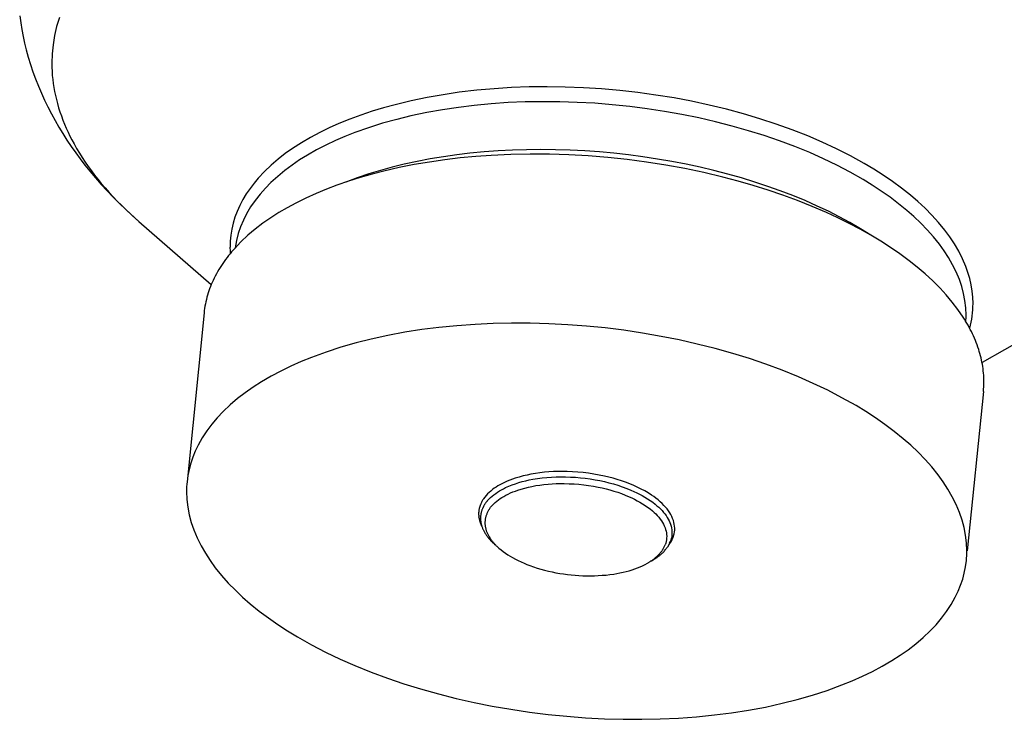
# Model space of a CAD drawing. Extents: x 0 to 1189, y 0 to 841.
# Tile 23 of 77: x 295 to 311, y 33 to 44. Entities that reach past the tile are written whole.
import ezdxf

# ---------------------------------------------------------------- set-up
doc = ezdxf.new("R2010")
doc.units = 0
doc.header["$LTSCALE"] = 65.395
doc.layers.add('mg_3d_BL7', color=7, linetype='CONTINUOUS')

# ---------------------------------------------------------------- blocks, each defined once
blk = doc.blocks.new('MG_3D_BL7', base_point=(391.459, 121.842))
at = {"layer": 'mg_3d_BL7', "color": 2, "linetype": 'CONTINUOUS'}
for p, q in [((296.774, 40.766), (297.957, 39.733)), ((297.84, 39.273), (297.561, 36.512)), ((311.918, 39.236), (310.552, 38.46)), ((310.575, 37.986), (310.312, 35.385)), ((302.377, 35.791), (302.33, 35.941)), ((305.447, 35.508), (305.508, 35.617)), ((305.434, 35.483), (305.41, 35.444)), ((305.452, 35.505), (305.476, 35.544))]:
    blk.add_line(p, q, dxfattribs=at)
for points in [[(295.476, 44.098), (295.431, 43.951), (295.396, 43.801), (295.372, 43.652), (295.357, 43.501), (295.352, 43.349)], [(294.827, 44.123), (294.843, 44.011), (294.862, 43.9), (294.884, 43.789), (294.908, 43.679), (294.935, 43.569), (294.968, 43.449), (295.005, 43.329), (295.044, 43.211), (295.087, 43.094), (295.133, 42.977), (295.182, 42.863), (295.233, 42.749), (295.288, 42.636), (295.345, 42.525), (295.405, 42.415), (295.467, 42.307), (295.532, 42.2), (295.6, 42.094), (295.67, 41.99), (295.742, 41.888), (295.816, 41.787), (295.893, 41.687), (295.971, 41.589), (296.064, 41.479), (296.159, 41.371), (296.256, 41.265), (296.356, 41.161), (296.458, 41.059), (296.561, 40.959), (296.667, 40.861), (296.774, 40.766)], [(295.352, 43.349), (295.353, 43.283), (295.356, 43.216), (295.36, 43.15), (295.367, 43.084), (295.375, 43.018), (295.385, 42.952), (295.397, 42.886), (295.411, 42.821), (295.426, 42.756), (295.443, 42.692), (295.463, 42.623), (295.484, 42.555), (295.508, 42.488), (295.533, 42.421), (295.559, 42.355), (295.588, 42.289), (295.617, 42.224), (295.648, 42.16), (295.681, 42.096), (295.715, 42.033), (295.758, 41.957), (295.803, 41.882), (295.849, 41.808), (295.898, 41.736), (295.947, 41.664), (295.999, 41.593), (296.052, 41.523), (296.106, 41.455), (296.161, 41.387), (296.224, 41.313), (296.289, 41.241), (296.355, 41.169), (296.422, 41.099), (296.49, 41.03), (296.56, 40.962), (296.63, 40.896), (296.702, 40.83), (296.774, 40.766)], [(310.405, 39.424), (310.401, 39.526), (310.391, 39.628), (310.374, 39.73), (310.351, 39.831), (310.322, 39.93), (310.288, 40.027), (310.234, 40.155), (310.172, 40.278), (310.102, 40.398), (310.025, 40.513), (309.943, 40.625), (309.841, 40.749), (309.734, 40.867), (309.621, 40.981), (309.503, 41.09), (309.382, 41.194), (309.238, 41.308), (309.09, 41.417), (308.939, 41.52), (308.784, 41.619), (308.627, 41.713), (308.403, 41.837), (308.174, 41.953), (307.942, 42.061), (307.707, 42.162), (307.449, 42.263), (307.187, 42.357), (306.923, 42.443), (306.657, 42.523), (306.375, 42.599), (306.091, 42.667), (305.806, 42.728), (305.519, 42.782), (305.224, 42.83), (304.928, 42.871), (304.632, 42.904), (304.334, 42.931), (304.039, 42.949), (303.742, 42.961), (303.446, 42.965), (303.15, 42.962), (302.864, 42.951), (302.579, 42.934), (302.295, 42.908), (302.011, 42.875), (301.747, 42.836), (301.483, 42.79), (301.222, 42.735), (300.962, 42.673), (300.774, 42.621), (300.588, 42.565), (300.404, 42.504), (300.222, 42.437), (300.042, 42.363), (299.885, 42.294), (299.731, 42.219), (299.579, 42.138), (299.431, 42.052), (299.287, 41.959), (299.165, 41.873), (299.048, 41.782), (298.935, 41.686), (298.827, 41.583), (298.726, 41.475), (298.656, 41.392), (298.591, 41.305), (298.53, 41.216), (298.475, 41.123), (298.424, 41.028), (298.38, 40.929), (298.345, 40.835), (298.316, 40.738), (298.293, 40.64), (298.277, 40.542), (298.267, 40.443), (298.264, 40.344)], [(310.292, 39.236), (310.287, 39.354), (310.273, 39.472), (310.25, 39.589), (310.22, 39.704), (310.182, 39.817), (310.131, 39.94), (310.072, 40.059), (310.006, 40.175), (309.933, 40.286), (309.855, 40.394), (309.759, 40.514), (309.658, 40.628), (309.551, 40.738), (309.44, 40.844), (309.325, 40.945), (309.189, 41.055), (309.049, 41.161), (308.906, 41.262), (308.759, 41.358), (308.61, 41.449), (308.397, 41.57), (308.181, 41.684), (307.96, 41.79), (307.737, 41.889), (307.491, 41.989), (307.242, 42.082), (306.991, 42.168), (306.737, 42.248), (306.468, 42.324), (306.196, 42.393), (305.923, 42.456), (305.648, 42.512), (305.366, 42.562), (305.082, 42.606), (304.797, 42.642), (304.511, 42.672), (304.225, 42.695), (303.939, 42.711), (303.652, 42.72), (303.366, 42.722), (303.088, 42.718), (302.81, 42.706), (302.532, 42.687), (302.256, 42.661), (301.995, 42.629), (301.736, 42.59), (301.478, 42.544), (301.221, 42.49), (300.988, 42.433), (300.757, 42.369), (300.527, 42.297), (300.301, 42.216), (300.142, 42.153), (299.985, 42.085), (299.83, 42.012), (299.678, 41.933), (299.529, 41.848), (299.402, 41.77), (299.278, 41.686), (299.159, 41.597), (299.043, 41.502), (298.933, 41.402), (298.842, 41.309), (298.755, 41.212), (298.675, 41.11), (298.601, 41.003), (298.535, 40.892), (298.482, 40.786), (298.437, 40.678), (298.399, 40.566), (298.37, 40.453), (298.35, 40.337)], [(310.243, 39.204), (310.157, 39.329), (310.066, 39.449), (309.968, 39.564), (309.866, 39.676), (309.746, 39.795), (309.621, 39.91), (309.492, 40.019), (309.36, 40.124), (309.209, 40.235), (309.055, 40.341), (308.897, 40.442), (308.737, 40.539), (308.559, 40.639), (308.379, 40.734), (308.196, 40.824), (308.011, 40.91), (307.776, 41.011), (307.539, 41.106), (307.299, 41.194), (307.057, 41.277), (306.812, 41.353), (306.566, 41.424), (306.319, 41.489), (306.009, 41.563), (305.697, 41.628), (305.383, 41.686), (305.069, 41.735), (304.753, 41.777), (304.436, 41.81), (304.119, 41.836), (303.802, 41.854), (303.485, 41.864), (303.167, 41.866), (302.85, 41.859), (302.532, 41.844), (302.28, 41.826), (302.027, 41.802), (301.776, 41.772), (301.525, 41.736), (301.275, 41.694), (301.027, 41.644), (300.78, 41.588), (300.586, 41.537), (300.392, 41.482), (300.201, 41.422), (300.011, 41.357), (299.84, 41.292), (299.67, 41.221), (299.503, 41.146), (299.337, 41.064), (299.199, 40.989), (299.063, 40.91), (298.93, 40.826), (298.801, 40.736), (298.676, 40.641), (298.557, 40.54), (298.443, 40.433), (298.335, 40.32)], [(308.734, 40.54), (308.566, 40.646), (308.394, 40.746), (308.219, 40.841), (308.041, 40.931), (307.861, 41.016), (307.661, 41.105), (307.459, 41.188), (307.255, 41.266), (307.05, 41.339), (306.842, 41.408), (306.621, 41.476), (306.397, 41.539), (306.172, 41.597), (305.947, 41.65), (305.72, 41.699), (305.485, 41.745), (305.249, 41.785), (305.012, 41.821), (304.775, 41.853), (304.537, 41.879), (304.299, 41.901), (304.061, 41.918), (303.822, 41.93), (303.582, 41.937), (303.343, 41.94), (303.111, 41.937), (302.879, 41.93), (302.647, 41.918), (302.416, 41.901), (302.185, 41.879), (301.968, 41.853), (301.752, 41.823), (301.536, 41.787), (301.322, 41.746), (301.108, 41.699), (300.915, 41.652), (300.722, 41.599), (300.532, 41.541), (300.343, 41.477), (300.157, 41.408)], [(298.316, 40.299), (298.29, 40.269), (298.264, 40.238), (298.239, 40.207), (298.215, 40.176), (298.191, 40.144), (298.168, 40.112), (298.145, 40.079), (298.123, 40.046), (298.101, 40.013), (298.08, 39.979), (298.06, 39.944), (298.041, 39.91), (298.022, 39.874), (298.004, 39.839), (297.987, 39.803), (297.972, 39.769), (297.958, 39.735), (297.944, 39.701), (297.931, 39.666), (297.919, 39.632), (297.907, 39.597), (297.897, 39.561), (297.887, 39.526), (297.877, 39.49), (297.869, 39.454), (297.862, 39.418), (297.855, 39.382), (297.849, 39.346), (297.844, 39.309), (297.84, 39.273)], [(310.304, 35.386), (310.299, 35.513), (310.284, 35.639), (310.26, 35.765), (310.227, 35.888), (310.186, 36.009), (310.131, 36.141), (310.067, 36.269), (309.996, 36.392), (309.918, 36.512), (309.834, 36.627), (309.731, 36.756), (309.622, 36.878), (309.507, 36.996), (309.387, 37.109), (309.263, 37.217), (309.117, 37.336), (308.966, 37.449), (308.812, 37.556), (308.654, 37.659), (308.493, 37.757), (308.264, 37.886), (308.031, 38.008), (307.794, 38.121), (307.554, 38.227), (307.289, 38.334), (307.022, 38.433), (306.752, 38.524), (306.479, 38.608), (306.19, 38.69), (305.898, 38.763), (305.605, 38.829), (305.31, 38.888), (305.006, 38.941), (304.701, 38.987), (304.396, 39.025), (304.089, 39.056), (303.783, 39.079), (303.476, 39.095), (303.169, 39.104), (302.862, 39.105), (302.565, 39.098), (302.268, 39.084), (301.971, 39.063), (301.675, 39.033), (301.397, 38.998), (301.121, 38.955), (300.845, 38.903), (300.572, 38.844), (300.324, 38.781), (300.077, 38.711), (299.834, 38.632), (299.594, 38.544), (299.425, 38.475), (299.258, 38.401), (299.095, 38.322), (298.934, 38.236), (298.777, 38.144), (298.643, 38.059), (298.513, 37.968), (298.387, 37.872), (298.267, 37.769), (298.151, 37.66), (298.056, 37.56), (297.967, 37.454), (297.884, 37.344), (297.808, 37.229), (297.741, 37.109), (297.695, 37.014), (297.655, 36.915), (297.622, 36.815), (297.595, 36.715), (297.575, 36.614), (297.561, 36.512)], [(310.583, 38.147), (310.583, 38.182), (310.582, 38.218), (310.58, 38.254), (310.577, 38.289), (310.573, 38.325), (310.569, 38.361), (310.564, 38.396), (310.558, 38.432), (310.551, 38.467), (310.544, 38.502), (310.536, 38.537), (310.528, 38.572), (310.518, 38.607), (310.508, 38.641), (310.498, 38.676), (310.485, 38.713), (310.472, 38.75), (310.458, 38.787), (310.444, 38.823), (310.428, 38.859), (310.413, 38.895), (310.396, 38.931), (310.379, 38.966), (310.361, 39.001), (310.343, 39.035), (310.324, 39.07), (310.304, 39.104), (310.284, 39.137), (310.264, 39.171), (310.243, 39.204)], [(305.476, 35.544), (305.491, 35.572), (305.503, 35.601), (305.513, 35.631), (305.521, 35.662), (305.527, 35.693), (305.53, 35.724), (305.53, 35.756), (305.529, 35.787), (305.524, 35.818), (305.518, 35.849), (305.509, 35.882), (305.497, 35.914), (305.483, 35.945), (305.468, 35.976), (305.45, 36.005), (305.428, 36.038), (305.405, 36.069), (305.38, 36.099), (305.353, 36.128), (305.326, 36.156), (305.293, 36.187), (305.258, 36.216), (305.223, 36.244), (305.187, 36.271), (305.149, 36.297), (305.096, 36.331), (305.041, 36.363), (304.985, 36.393), (304.928, 36.422), (304.862, 36.451), (304.796, 36.479), (304.729, 36.505), (304.661, 36.529), (304.592, 36.551), (304.523, 36.571), (304.453, 36.589), (304.383, 36.605), (304.297, 36.623), (304.21, 36.639), (304.123, 36.652), (304.035, 36.663), (303.947, 36.671), (303.859, 36.677), (303.771, 36.681), (303.697, 36.682), (303.623, 36.681), (303.549, 36.679), (303.476, 36.675), (303.402, 36.668), (303.328, 36.66), (303.255, 36.649), (303.182, 36.637), (303.117, 36.623), (303.052, 36.608), (302.988, 36.591), (302.924, 36.571), (302.879, 36.556), (302.835, 36.539), (302.79, 36.521), (302.747, 36.501), (302.704, 36.48), (302.672, 36.463), (302.641, 36.445), (302.611, 36.426), (302.581, 36.406), (302.552, 36.385), (302.524, 36.362), (302.498, 36.339), (302.472, 36.314), (302.448, 36.288), (302.426, 36.261), (302.405, 36.233)], [(302.468, 36.201), (302.493, 36.228), (302.519, 36.254), (302.546, 36.279), (302.575, 36.302), (302.605, 36.324), (302.635, 36.345), (302.667, 36.364), (302.699, 36.383), (302.732, 36.4), (302.766, 36.417), (302.819, 36.441), (302.874, 36.463), (302.929, 36.482), (302.984, 36.5), (303.04, 36.516), (303.097, 36.53), (303.154, 36.543), (303.211, 36.553), (303.287, 36.566), (303.364, 36.576), (303.44, 36.584), (303.517, 36.589), (303.594, 36.593), (303.671, 36.594), (303.748, 36.594), (303.828, 36.591), (303.909, 36.586), (303.989, 36.58), (304.069, 36.571), (304.149, 36.56), (304.228, 36.547), (304.307, 36.532), (304.381, 36.516), (304.455, 36.498), (304.529, 36.478), (304.602, 36.456), (304.674, 36.432), (304.746, 36.405), (304.816, 36.376), (304.863, 36.356), (304.909, 36.334), (304.955, 36.312), (305, 36.288), (305.044, 36.262), (305.088, 36.236), (305.13, 36.208), (305.171, 36.178), (305.211, 36.147), (305.241, 36.122), (305.27, 36.097), (305.297, 36.07), (305.324, 36.042), (305.349, 36.013), (305.37, 35.987), (305.39, 35.96), (305.409, 35.932), (305.426, 35.903), (305.441, 35.873), (305.453, 35.846), (305.463, 35.818), (305.472, 35.789), (305.479, 35.76), (305.484, 35.73), (305.486, 35.702), (305.486, 35.674), (305.485, 35.645), (305.481, 35.617), (305.476, 35.59)], [(302.502, 36.068), (302.523, 36.096), (302.545, 36.123), (302.569, 36.149), (302.595, 36.173), (302.622, 36.196), (302.65, 36.217), (302.679, 36.238), (302.708, 36.257), (302.739, 36.275), (302.77, 36.292), (302.808, 36.312), (302.847, 36.33), (302.887, 36.347), (302.927, 36.362), (302.967, 36.377), (303.024, 36.395), (303.081, 36.411), (303.139, 36.425), (303.198, 36.438), (303.263, 36.45), (303.328, 36.46), (303.394, 36.469), (303.46, 36.475), (303.526, 36.48), (303.593, 36.483), (303.659, 36.485), (303.726, 36.485), (303.805, 36.482), (303.885, 36.478), (303.965, 36.472), (304.044, 36.464), (304.123, 36.453), (304.202, 36.44), (304.28, 36.426), (304.345, 36.412), (304.409, 36.396), (304.473, 36.379), (304.536, 36.361), (304.599, 36.341), (304.661, 36.319), (304.723, 36.295), (304.784, 36.269), (304.829, 36.249), (304.874, 36.227), (304.919, 36.204), (304.962, 36.18), (305.005, 36.155), (305.047, 36.128), (305.088, 36.1), (305.127, 36.07), (305.166, 36.038), (305.193, 36.013), (305.22, 35.987), (305.246, 35.961), (305.27, 35.933), (305.293, 35.904), (305.312, 35.877), (305.33, 35.85), (305.346, 35.822), (305.36, 35.793), (305.372, 35.763), (305.382, 35.736), (305.389, 35.708), (305.395, 35.68), (305.399, 35.651), (305.4, 35.622), (305.399, 35.594), (305.396, 35.566), (305.391, 35.538), (305.384, 35.511), (305.375, 35.484)], [(297.553, 36.352), (297.558, 36.225), (297.573, 36.098), (297.598, 35.973), (297.631, 35.85), (297.672, 35.729), (297.727, 35.597), (297.79, 35.469), (297.861, 35.345), (297.939, 35.226), (298.023, 35.11), (298.126, 34.982), (298.236, 34.859), (298.351, 34.742), (298.47, 34.629), (298.594, 34.52), (298.741, 34.402), (298.891, 34.289), (299.046, 34.181), (299.203, 34.079), (299.364, 33.981), (299.593, 33.851), (299.826, 33.73), (300.063, 33.617), (300.304, 33.511), (300.568, 33.404), (300.836, 33.305), (301.106, 33.213), (301.378, 33.129), (301.668, 33.048), (301.959, 32.975), (302.253, 32.908), (302.548, 32.849), (302.851, 32.797), (303.156, 32.751), (303.462, 32.713), (303.768, 32.682), (304.075, 32.659), (304.381, 32.643), (304.688, 32.634), (304.995, 32.633), (305.293, 32.64), (305.59, 32.653), (305.886, 32.675), (306.182, 32.705), (306.46, 32.74), (306.737, 32.783), (307.012, 32.834), (307.285, 32.894), (307.534, 32.956), (307.78, 33.027), (308.023, 33.106), (308.264, 33.194), (308.432, 33.263), (308.599, 33.337), (308.763, 33.416), (308.923, 33.502), (309.081, 33.593), (309.214, 33.679), (309.344, 33.77), (309.47, 33.866), (309.591, 33.969), (309.706, 34.078), (309.801, 34.178), (309.89, 34.283), (309.973, 34.393), (310.049, 34.509), (310.116, 34.629), (310.162, 34.724), (310.202, 34.822), (310.236, 34.923), (310.262, 35.022), (310.283, 35.123), (310.296, 35.226)], [(302.355, 36.139), (302.352, 36.131), (302.349, 36.122), (302.346, 36.114), (302.344, 36.106), (302.341, 36.097), (302.339, 36.089), (302.337, 36.08), (302.335, 36.071), (302.333, 36.063), (302.332, 36.054), (302.331, 36.045), (302.33, 36.037), (302.329, 36.028), (302.328, 36.019), (302.327, 36.01), (302.327, 36.002), (302.327, 35.993), (302.327, 35.984), (302.327, 35.975), (302.328, 35.966), (302.328, 35.957), (302.329, 35.948), (302.33, 35.939), (302.331, 35.93), (302.333, 35.921), (302.334, 35.912), (302.336, 35.904), (302.338, 35.895), (302.34, 35.886), (302.342, 35.877), (302.345, 35.869), (302.347, 35.86)], [(302.433, 36.155), (302.428, 36.148), (302.424, 36.14), (302.419, 36.133), (302.414, 36.125), (302.41, 36.117), (302.406, 36.109), (302.401, 36.101), (302.398, 36.093), (302.394, 36.085), (302.39, 36.077), (302.387, 36.069), (302.383, 36.06), (302.38, 36.052), (302.377, 36.043), (302.374, 36.035), (302.372, 36.027), (302.37, 36.018), (302.368, 36.01), (302.366, 36.002), (302.364, 35.993), (302.363, 35.985), (302.361, 35.976), (302.36, 35.968), (302.359, 35.959), (302.358, 35.951), (302.358, 35.942), (302.357, 35.934), (302.357, 35.925), (302.357, 35.917), (302.357, 35.908)], [(302.502, 36.068), (302.496, 36.058), (302.49, 36.049), (302.484, 36.039), (302.478, 36.028), (302.473, 36.018), (302.467, 36.008), (302.462, 35.997), (302.458, 35.986), (302.454, 35.975), (302.45, 35.964), (302.446, 35.953), (302.443, 35.942), (302.44, 35.93), (302.437, 35.918), (302.435, 35.906), (302.433, 35.894), (302.432, 35.882), (302.431, 35.87), (302.43, 35.858), (302.43, 35.846), (302.43, 35.833), (302.43, 35.821), (302.431, 35.809), (302.432, 35.797), (302.434, 35.785), (302.436, 35.772), (302.439, 35.76), (302.442, 35.748), (302.445, 35.736), (302.448, 35.724), (302.452, 35.713), (302.456, 35.701), (302.461, 35.689), (302.466, 35.678), (302.471, 35.666), (302.476, 35.655), (302.482, 35.644), (302.488, 35.633), (302.494, 35.622), (302.5, 35.611), (302.507, 35.6), (302.514, 35.59), (302.521, 35.58), (302.528, 35.569), (302.535, 35.559), (302.543, 35.55), (302.55, 35.54)], [(302.357, 35.908), (302.357, 35.902), (302.357, 35.896), (302.358, 35.891), (302.358, 35.885), (302.359, 35.879), (302.359, 35.873), (302.36, 35.867), (302.361, 35.861), (302.362, 35.855), (302.363, 35.849), (302.364, 35.844), (302.365, 35.838), (302.366, 35.832), (302.367, 35.826), (302.369, 35.82), (302.37, 35.814), (302.372, 35.809), (302.373, 35.803), (302.375, 35.797), (302.377, 35.791)], [(302.347, 35.86), (302.349, 35.855), (302.351, 35.85), (302.352, 35.845), (302.354, 35.84), (302.356, 35.835), (302.358, 35.83), (302.36, 35.825), (302.362, 35.82), (302.364, 35.815), (302.366, 35.811), (302.368, 35.806), (302.37, 35.801), (302.373, 35.796), (302.375, 35.791), (302.377, 35.786)], [(302.377, 35.791), (302.38, 35.781), (302.384, 35.771), (302.388, 35.761), (302.392, 35.751), (302.396, 35.741), (302.4, 35.731), (302.405, 35.722), (302.41, 35.712), (302.416, 35.701), (302.422, 35.689), (302.428, 35.678), (302.435, 35.667), (302.442, 35.656), (302.449, 35.645), (302.457, 35.635), (302.464, 35.624), (302.472, 35.614), (302.48, 35.603), (302.488, 35.593), (302.497, 35.583), (302.505, 35.573), (302.514, 35.564), (302.522, 35.554), (302.531, 35.545), (302.54, 35.535), (302.55, 35.526), (302.559, 35.517), (302.568, 35.508), (302.578, 35.499), (302.587, 35.49), (302.597, 35.482)], [(305.476, 35.59), (305.474, 35.584), (305.473, 35.579), (305.471, 35.573), (305.47, 35.568), (305.468, 35.563), (305.466, 35.557), (305.465, 35.551), (305.463, 35.546), (305.461, 35.541), (305.458, 35.535), (305.456, 35.53), (305.454, 35.524), (305.452, 35.519), (305.449, 35.514), (305.447, 35.508), (305.444, 35.503), (305.442, 35.498), (305.439, 35.493), (305.436, 35.488), (305.434, 35.483)], [(302.55, 35.54), (302.556, 35.533), (302.562, 35.526), (302.568, 35.519), (302.574, 35.512), (302.581, 35.504), (302.587, 35.497), (302.594, 35.49), (302.601, 35.483), (302.608, 35.476), (302.615, 35.469), (302.622, 35.462), (302.629, 35.455), (302.636, 35.449), (302.643, 35.442), (302.65, 35.436), (302.658, 35.429)], [(302.658, 35.429), (302.692, 35.4), (302.728, 35.372), (302.765, 35.346), (302.803, 35.32), (302.842, 35.296), (302.881, 35.274), (302.927, 35.249), (302.973, 35.226), (303.02, 35.203), (303.068, 35.183), (303.116, 35.163), (303.164, 35.144), (303.224, 35.123), (303.284, 35.104), (303.344, 35.086), (303.405, 35.069), (303.466, 35.054), (303.528, 35.04), (303.59, 35.028), (303.652, 35.017), (303.714, 35.007), (303.777, 34.999), (303.84, 34.992), (303.903, 34.986), (303.966, 34.982), (304.029, 34.979), (304.093, 34.977), (304.156, 34.977), (304.219, 34.978), (304.282, 34.98), (304.345, 34.985), (304.408, 34.99), (304.47, 34.997), (304.533, 35.006), (304.584, 35.015), (304.635, 35.024), (304.686, 35.035), (304.736, 35.047), (304.786, 35.061), (304.836, 35.076), (304.879, 35.091), (304.922, 35.106), (304.964, 35.124), (305.005, 35.142), (305.046, 35.162), (305.086, 35.184)], [(305.086, 35.184), (305.095, 35.189), (305.103, 35.194), (305.111, 35.199), (305.12, 35.204), (305.128, 35.209), (305.135, 35.214), (305.143, 35.219), (305.151, 35.224), (305.159, 35.229), (305.166, 35.235), (305.174, 35.24), (305.181, 35.246), (305.189, 35.251), (305.196, 35.257), (305.203, 35.263), (305.211, 35.268)], [(305.156, 35.223), (305.166, 35.229), (305.176, 35.235), (305.186, 35.241), (305.196, 35.248), (305.206, 35.254), (305.215, 35.26), (305.224, 35.266), (305.233, 35.272), (305.242, 35.278), (305.251, 35.285), (305.26, 35.291), (305.268, 35.298), (305.277, 35.304), (305.285, 35.311), (305.294, 35.318), (305.302, 35.325), (305.31, 35.332), (305.318, 35.34), (305.326, 35.347), (305.334, 35.355)], [(305.211, 35.268), (305.218, 35.274), (305.224, 35.28), (305.231, 35.286), (305.238, 35.292), (305.245, 35.298), (305.25, 35.304), (305.256, 35.309), (305.262, 35.315), (305.267, 35.32), (305.273, 35.326), (305.278, 35.332), (305.283, 35.338), (305.289, 35.344), (305.294, 35.35), (305.299, 35.356), (305.304, 35.362), (305.309, 35.368), (305.313, 35.374), (305.318, 35.381), (305.323, 35.387), (305.327, 35.393)]]:
    blk.add_lwpolyline(points, dxfattribs=at)
for centre, radius, start, end in [((299.805, 40.344), 1.542, 180.0052, 183.308), ((299.822, 40.345), 1.558, 183.3036, 183.7788), ((300.174, 38.666), 2.474, 138.3816, 138.6969), ((300.189, 38.652), 2.494, 138.0331, 138.3816), ((308.882, 39.424), 1.523, 344.6358, 359.9807), ((308.795, 39.236), 1.497, 355.9849, 0.0026), ((308.988, 38.146), 1.595, 354.2388, 0.0034), ((299.148, 36.352), 1.595, 174.2388, 180.0034), ((302.819, 35.951), 0.501, 145.7065, 151.6233), ((302.912, 35.826), 0.581, 139.7708, 141.0708), ((302.778, 35.973), 0.454, 151.6236, 158.5672), ((302.882, 35.85), 0.543, 141.0342, 145.7127), ((304.945, 35.654), 0.462, 325.6975, 332.2004), ((304.893, 35.808), 0.633, 314.2592, 319.7092), ((304.985, 35.633), 0.418, 332.2127, 339.1393), ((304.955, 35.755), 0.551, 319.7083, 325.6847), ((305.002, 35.812), 0.545, 322.7228, 325.7378), ((308.709, 35.386), 1.595, 354.2388, 0.0034)]:
    blk.add_arc(centre, radius, start, end, dxfattribs=at)

msp = doc.modelspace()

# ---------------------------------------------------------------- block references
at = {"layer": 'mg_3d_BL7'}
msp.add_blockref('MG_3D_BL7', (391.459, 121.842), dxfattribs=at)

doc.saveas('drawing.dxf')
